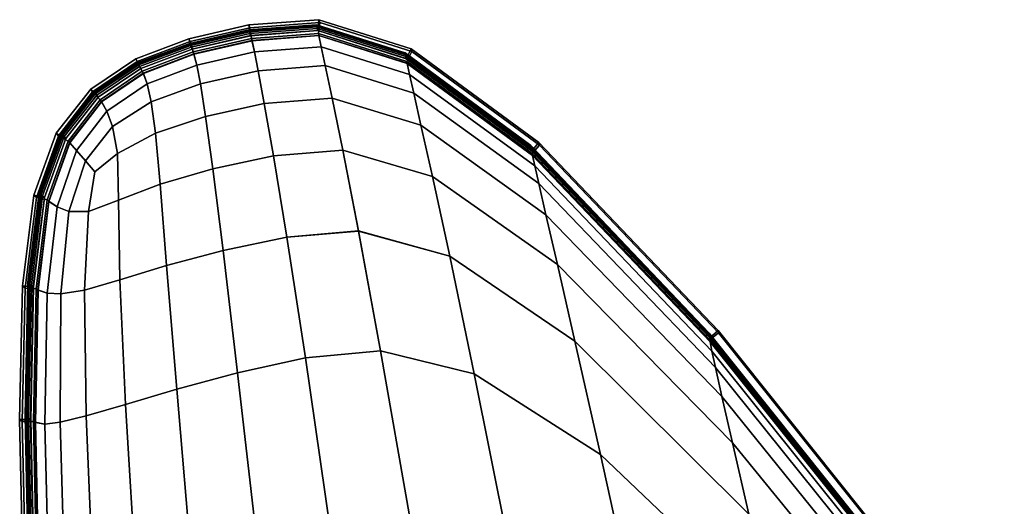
# Model space of a CAD drawing. Header units: centimetres. Extents: x -104 to 78, y 0 to 80.
# Tile 29 of 52: x -72 to -54, y 71 to 80. Entities that reach past the tile are written whole.
import ezdxf

# ---------------------------------------------------------------- set-up
doc = ezdxf.new("R2010")
doc.units = ezdxf.units.CM
doc.layers.add('Layer 01', color=18, linetype='Continuous', true_color=0x000000)

msp = doc.modelspace()

# ---------------------------------------------------------------- meshes
at = {"layer": 'Layer 01'}
mesh = msp.add_polyface(dxfattribs=at)
corners = [(-69.49, 78.84, -136.854), (-68.576, 79.187, -136.854), (-68.523, 78.988, -136.937), (-69.423, 78.649, -136.937), (-68.46, 78.65, -136.969), (-69.35, 78.327, -136.968), (-69.51, 78.879, -136.815), (-68.59, 79.228, -136.815), (-68.368, 78.06, -136.989), (-69.269, 77.76, -136.987), (-69.575, 78.994, -131.328), (-68.638, 79.345, -131.328), (-68.626, 79.316, -135.076), (-69.558, 78.965, -135.076), (-69.538, 78.93, -136.25), (-68.611, 79.28, -136.25), (-68.61, 79.277, -136.341), (-69.537, 78.927, -136.341), (-69.586, 79.014, -124.148), (-68.646, 79.365, -124.148), (-67.578, 79.609, -124.148), (-67.572, 79.589, -131.328), (-67.564, 79.559, -135.076), (-68.651, 79.377, -112.971), (-69.593, 79.026, -112.971), (-69.595, 79.03, -99.51), (-68.652, 79.381, -99.51), (-69.593, 79.026, -86.05), (-68.651, 79.377, -86.05), (-67.582, 79.621, -112.971), (-69.586, 79.014, -74.872), (-68.646, 79.365, -74.872), (-67.582, 79.621, -86.05), (-67.578, 79.609, -74.872), (-67.583, 79.625, -99.51), (-68.638, 79.345, -67.692), (-69.575, 78.994, -67.692), (-69.558, 78.965, -63.943), (-68.626, 79.316, -63.943), (-68.611, 79.28, -62.769), (-69.538, 78.93, -62.769), (-69.537, 78.927, -62.679), (-68.61, 79.277, -62.679), (-67.572, 79.589, -67.692), (-68.578, 79.193, -62.17), (-69.493, 78.845, -62.17), (-69.423, 78.649, -62.081), (-68.523, 78.988, -62.081), (-69.35, 78.327, -62.05), (-68.46, 78.651, -62.049), (-68.59, 79.228, -62.204), (-69.51, 78.879, -62.204), (-69.269, 77.76, -62.031), (-68.368, 78.06, -62.029), (-67.552, 79.52, -62.679), (-68.668, 79.467, -62.657), (-67.582, 79.716, -62.658), (-68.668, 79.467, -136.363), (-67.582, 79.716, -136.363), (-67.568, 79.666, -136.837), (-68.647, 79.418, -136.837), (-68.647, 79.418, -62.181), (-67.568, 79.666, -62.182), (-69.628, 79.104, -136.365), (-67.552, 79.52, -136.341), (-68.59, 79.228, -136.815), (-69.51, 78.879, -136.815), (-69.601, 79.055, -136.838), (-69.51, 78.879, -62.204), (-68.59, 79.228, -62.204), (-69.601, 79.055, -62.18), (-69.628, 79.104, -62.656), (-69.538, 78.93, -62.769), (-68.611, 79.28, -62.769)]
mesh.append_faces([[corners[k] for k in face] for face in [(0, 1, 2, 3), (3, 2, 4, 5), (6, 7, 1, 0), (5, 4, 8, 9), (10, 11, 12, 13), (14, 15, 16, 17), (18, 19, 11, 10), (19, 20, 21, 11), (11, 21, 22, 12), (23, 24, 25, 26), (26, 25, 27, 28), (20, 19, 23, 29), (19, 18, 24, 23), (28, 27, 30, 31), (32, 28, 31, 33), (34, 26, 28, 32), (29, 23, 26, 34), (35, 36, 37, 38), (39, 40, 41, 42), (33, 31, 35, 43), (31, 30, 36, 35), (44, 45, 46, 47), (47, 46, 48, 49), (50, 51, 45, 44), (49, 48, 52, 53), (54, 42, 55, 56), (57, 58, 59, 60), (56, 55, 61, 62), (17, 16, 57, 63), (16, 64, 58, 57), (65, 66, 67, 60), (68, 69, 61, 70), (42, 41, 71, 55), (13, 12, 15, 14), (38, 37, 72, 73)]])
mesh = msp.add_polyface(dxfattribs=at)
corners = [(-66.355, 79.682, -131.328), (-64.754, 79.173, -131.328), (-64.748, 79.144, -135.076), (-66.348, 79.653, -135.076), (-67.578, 79.609, -124.148), (-66.36, 79.703, -124.148), (-67.572, 79.589, -131.328), (-64.758, 79.193, -124.148), (-67.553, 79.523, -136.25), (-66.34, 79.616, -136.25), (-66.339, 79.613, -136.341), (-67.552, 79.52, -136.341), (-67.564, 79.559, -135.076), (-67.538, 79.47, -136.815), (-66.328, 79.563, -136.815), (-66.319, 79.523, -136.854), (-67.527, 79.429, -136.854), (-66.362, 79.715, -112.971), (-66.363, 79.719, -99.51), (-64.761, 79.209, -99.51), (-64.76, 79.205, -112.971), (-66.362, 79.715, -86.05), (-64.76, 79.205, -86.05), (-67.582, 79.621, -112.971), (-67.583, 79.625, -99.51), (-67.582, 79.621, -86.05), (-67.578, 79.609, -74.872), (-66.36, 79.703, -74.872), (-64.758, 79.193, -74.872), (-67.572, 79.589, -67.692), (-68.638, 79.345, -67.692), (-68.626, 79.316, -63.943), (-67.564, 79.559, -63.943), (-64.754, 79.173, -67.692), (-66.355, 79.682, -67.692), (-66.348, 79.653, -63.943), (-64.748, 79.144, -63.943), (-66.34, 79.616, -62.769), (-67.553, 79.523, -62.769), (-67.552, 79.52, -62.679), (-66.339, 79.613, -62.679), (-66.328, 79.563, -62.204), (-67.538, 79.47, -62.204), (-67.529, 79.435, -62.17), (-66.32, 79.528, -62.17), (-66.317, 79.811, -136.361), (-67.582, 79.716, -136.363), (-64.741, 79.105, -136.341), (-64.651, 79.283, -136.358), (-67.582, 79.716, -62.658), (-66.317, 79.811, -62.659), (-64.741, 79.105, -62.679), (-64.651, 79.283, -62.663), (-66.304, 79.761, -136.835), (-67.568, 79.666, -136.837), (-67.568, 79.666, -62.182), (-66.304, 79.761, -62.183), (-66.328, 79.563, -136.815), (-67.538, 79.47, -136.815), (-67.538, 79.47, -136.815), (-68.59, 79.228, -136.815), (-68.647, 79.418, -136.837), (-68.59, 79.228, -62.204), (-67.538, 79.47, -62.204), (-68.647, 79.418, -62.181), (-67.538, 79.47, -62.204), (-66.328, 79.563, -62.204), (-68.626, 79.316, -135.076), (-68.611, 79.28, -136.25), (-67.553, 79.523, -62.769), (-66.34, 79.616, -62.769), (-68.611, 79.28, -62.769), (-67.553, 79.523, -62.769)]
mesh.append_faces([[corners[k] for k in face] for face in [(0, 1, 2, 3), (4, 5, 0, 6), (5, 7, 1, 0), (8, 9, 10, 11), (6, 0, 3, 12), (13, 14, 15, 16), (17, 18, 19, 20), (18, 21, 22, 19), (4, 23, 17, 5), (23, 24, 18, 17), (24, 25, 21, 18), (25, 26, 27, 21), (21, 27, 28, 22), (5, 17, 20, 7), (29, 30, 31, 32), (33, 34, 35, 36), (28, 27, 34, 33), (27, 26, 29, 34), (34, 29, 32, 35), (37, 38, 39, 40), (41, 42, 43, 44), (11, 10, 45, 46), (10, 47, 48, 45), (40, 39, 49, 50), (51, 40, 50, 52), (46, 45, 53, 54), (50, 49, 55, 56), (57, 58, 54, 53), (59, 60, 61, 54), (62, 63, 55, 64), (65, 66, 56, 55), (67, 12, 8, 68), (12, 3, 9, 8), (35, 32, 69, 70), (32, 31, 71, 72)]])
mesh = msp.add_polyface(dxfattribs=at)
corners = [(-65.887, 77.45, -62.018), (-66.081, 78.392, -62.029), (-67.306, 78.295, -62.029), (-67.139, 77.35, -62.018), (-65.603, 75.991, -62.012), (-66.898, 75.88, -62.012), (-65.205, 73.826, -62.009), (-66.563, 73.696, -62.009), (-68.238, 77.115, -62.018), (-68.051, 75.636, -62.012), (-68.368, 78.06, -62.029), (-68.238, 77.115, -137), (-68.368, 78.06, -136.989), (-67.306, 78.295, -136.989), (-67.139, 77.35, -137.001), (-68.051, 75.636, -137.006), (-66.898, 75.88, -137.007), (-66.563, 73.695, -137.009), (-65.603, 75.99, -137.007), (-65.205, 73.826, -137.009), (-65.887, 77.45, -137.001), (-66.081, 78.392, -136.989), (-66.34, 79.616, -136.25), (-64.741, 79.108, -136.25), (-64.741, 79.105, -136.341), (-66.339, 79.613, -136.341), (-66.328, 79.563, -136.815), (-64.731, 79.056, -136.815), (-64.723, 79.016, -136.854), (-66.319, 79.523, -136.854), (-67.415, 78.888, -136.969), (-66.204, 78.983, -136.969), (-67.481, 79.228, -136.937), (-66.276, 79.322, -136.937), (-67.527, 79.429, -136.854), (-68.59, 79.228, -136.815), (-67.538, 79.47, -136.815), (-68.576, 79.187, -136.854), (-68.523, 78.988, -136.937), (-68.46, 78.65, -136.969), (-68.611, 79.28, -136.25), (-67.553, 79.523, -136.25), (-67.552, 79.52, -136.341), (-68.61, 79.277, -136.341), (-67.553, 79.523, -62.769), (-68.611, 79.28, -62.769), (-68.61, 79.277, -62.679), (-67.552, 79.52, -62.679), (-64.741, 79.108, -62.769), (-66.34, 79.616, -62.769), (-66.339, 79.613, -62.679), (-64.741, 79.105, -62.679), (-67.538, 79.47, -62.204), (-68.59, 79.228, -62.204), (-68.578, 79.193, -62.17), (-67.529, 79.435, -62.17), (-67.415, 78.888, -62.049), (-68.46, 78.651, -62.049), (-67.481, 79.228, -62.081), (-68.523, 78.988, -62.081), (-64.731, 79.056, -62.204), (-66.328, 79.563, -62.204), (-66.32, 79.528, -62.17), (-64.724, 79.022, -62.17), (-66.276, 79.322, -62.081), (-66.204, 78.983, -62.049), (-64.731, 79.056, -136.815), (-66.328, 79.563, -136.815), (-66.304, 79.761, -136.835), (-64.639, 79.233, -136.831), (-66.328, 79.563, -62.204), (-64.731, 79.056, -62.204), (-64.639, 79.233, -62.187), (-66.304, 79.761, -62.183), (-66.348, 79.653, -135.076), (-64.748, 79.144, -135.076), (-64.748, 79.144, -63.943), (-66.348, 79.653, -63.943), (-66.34, 79.616, -62.769), (-64.741, 79.108, -62.769)]
mesh.append_faces([[corners[k] for k in face] for face in [(0, 1, 2, 3), (4, 0, 3, 5), (6, 4, 5, 7), (5, 3, 8, 9), (3, 2, 10, 8), (11, 12, 13, 14), (15, 11, 14, 16), (17, 16, 18, 19), (16, 14, 20, 18), (14, 13, 21, 20), (22, 23, 24, 25), (26, 27, 28, 29), (30, 31, 21, 13), (32, 33, 31, 30), (34, 29, 33, 32), (35, 36, 34, 37), (37, 34, 32, 38), (38, 32, 30, 39), (39, 30, 13, 12), (40, 41, 42, 43), (44, 45, 46, 47), (48, 49, 50, 51), (52, 53, 54, 55), (56, 57, 10, 2), (58, 59, 57, 56), (55, 54, 59, 58), (60, 61, 62, 63), (62, 55, 58, 64), (64, 58, 56, 65), (65, 56, 2, 1), (66, 67, 68, 69), (70, 71, 72, 73), (74, 75, 23, 22), (76, 77, 78, 79)]])
mesh = msp.add_polyface(dxfattribs=at)
corners = [(-64.267, 76.973, -62.018), (-64.475, 77.902, -62.029), (-66.081, 78.392, -62.029), (-65.887, 77.45, -62.018), (-65.887, 77.45, -137.001), (-66.081, 78.392, -136.989), (-64.475, 77.902, -136.989), (-64.267, 76.973, -137.001), (-64.754, 79.173, -131.328), (-62.484, 77.502, -131.328), (-62.48, 77.475, -135.076), (-64.748, 79.144, -135.076), (-64.741, 79.108, -136.25), (-62.474, 77.442, -136.25), (-62.473, 77.439, -136.341), (-64.741, 79.105, -136.341), (-64.758, 79.193, -124.148), (-62.487, 77.521, -124.148), (-66.319, 79.523, -136.854), (-64.723, 79.016, -136.854), (-64.681, 78.819, -136.937), (-66.276, 79.322, -136.937), (-62.458, 77.356, -136.854), (-62.419, 77.168, -136.937), (-64.606, 78.485, -136.969), (-66.204, 78.983, -136.969), (-62.347, 76.847, -136.969), (-64.731, 79.056, -136.815), (-62.465, 77.393, -136.815), (-64.76, 79.205, -112.971), (-64.761, 79.209, -99.51), (-62.49, 77.536, -99.51), (-62.489, 77.532, -112.971), (-64.76, 79.205, -86.05), (-62.489, 77.532, -86.05), (-64.758, 79.193, -74.872), (-62.487, 77.521, -74.872), (-62.484, 77.502, -67.692), (-64.754, 79.173, -67.692), (-64.748, 79.144, -63.943), (-62.48, 77.475, -63.943), (-62.474, 77.442, -62.769), (-64.741, 79.108, -62.769), (-64.741, 79.105, -62.679), (-62.473, 77.439, -62.679), (-62.459, 77.361, -62.17), (-64.724, 79.022, -62.17), (-64.681, 78.819, -62.081), (-62.419, 77.168, -62.081), (-66.32, 79.528, -62.17), (-66.276, 79.322, -62.081), (-64.606, 78.485, -62.049), (-62.347, 76.847, -62.049), (-66.204, 78.983, -62.049), (-62.465, 77.393, -62.204), (-64.731, 79.056, -62.204), (-62.217, 76.284, -62.029), (-62.342, 77.589, -136.353), (-64.651, 79.283, -136.358), (-64.651, 79.283, -62.663), (-62.342, 77.589, -62.667), (-62.333, 77.542, -136.827), (-64.639, 79.233, -136.831), (-66.317, 79.811, -136.361), (-66.304, 79.761, -136.835), (-66.317, 79.811, -62.659), (-66.304, 79.761, -62.183), (-64.639, 79.233, -62.187), (-62.333, 77.543, -62.192), (-62.465, 77.393, -136.815), (-64.731, 79.056, -136.815), (-64.731, 79.056, -62.204), (-62.465, 77.393, -62.204), (-64.741, 79.108, -62.769), (-62.474, 77.442, -62.769)]
mesh.append_faces([[corners[k] for k in face] for face in [(0, 1, 2, 3), (4, 5, 6, 7), (8, 9, 10, 11), (12, 13, 14, 15), (16, 17, 9, 8), (18, 19, 20, 21), (19, 22, 23, 20), (21, 20, 24, 25), (20, 23, 26, 24), (27, 28, 22, 19), (25, 24, 6, 5), (29, 30, 31, 32), (30, 33, 34, 31), (33, 35, 36, 34), (16, 29, 32, 17), (37, 38, 39, 40), (41, 42, 43, 44), (36, 35, 38, 37), (45, 46, 47, 48), (46, 49, 50, 47), (48, 47, 51, 52), (47, 50, 53, 51), (54, 55, 46, 45), (51, 53, 2, 1), (52, 51, 1, 56), (15, 14, 57, 58), (44, 43, 59, 60), (58, 57, 61, 62), (63, 58, 62, 64), (59, 65, 66, 67), (60, 59, 67, 68), (69, 70, 62, 61), (71, 72, 68, 67), (11, 10, 13, 12), (40, 39, 73, 74)]])
mesh = msp.add_polyface(dxfattribs=at)
corners = [(-70.247, 78.325, -136.854), (-69.49, 78.84, -136.854), (-69.423, 78.649, -136.937), (-70.153, 78.154, -136.936), (-69.35, 78.327, -136.968), (-70.048, 77.879, -136.966), (-70.272, 78.362, -136.815), (-69.51, 78.879, -136.815), (-70.355, 78.474, -131.328), (-69.575, 78.994, -131.328), (-69.558, 78.965, -135.076), (-70.334, 78.446, -135.076), (-70.309, 78.412, -136.25), (-69.538, 78.93, -136.25), (-69.537, 78.927, -136.341), (-70.307, 78.409, -136.341), (-70.965, 77.742, -124.148), (-70.369, 78.493, -124.148), (-70.948, 77.724, -131.328), (-69.586, 79.014, -124.148), (-69.593, 79.026, -112.971), (-70.377, 78.505, -112.971), (-70.38, 78.509, -99.51), (-69.595, 79.03, -99.51), (-70.377, 78.505, -86.05), (-69.593, 79.026, -86.05), (-70.975, 77.753, -112.971), (-70.979, 77.757, -99.51), (-70.975, 77.753, -86.05), (-70.965, 77.742, -74.872), (-70.369, 78.493, -74.872), (-69.586, 79.014, -74.872), (-69.575, 78.994, -67.692), (-70.355, 78.474, -67.692), (-70.334, 78.446, -63.943), (-69.558, 78.965, -63.943), (-69.538, 78.93, -62.769), (-70.309, 78.412, -62.769), (-70.307, 78.409, -62.679), (-69.537, 78.927, -62.679), (-70.948, 77.724, -67.692), (-69.493, 78.845, -62.17), (-70.25, 78.331, -62.17), (-70.153, 78.154, -62.082), (-69.423, 78.649, -62.081), (-70.048, 77.879, -62.052), (-69.35, 78.327, -62.05), (-69.51, 78.879, -62.204), (-70.272, 78.362, -62.204), (-70.892, 77.662, -62.679), (-71.066, 77.759, -62.655), (-70.442, 78.555, -62.655), (-69.628, 79.104, -136.365), (-68.668, 79.467, -136.363), (-68.647, 79.418, -136.837), (-69.601, 79.055, -136.838), (-70.442, 78.555, -136.365), (-70.407, 78.507, -136.839), (-71.066, 77.759, -136.365), (-71.025, 77.712, -136.839), (-71.025, 77.712, -62.18), (-70.407, 78.507, -62.179), (-69.628, 79.104, -62.656), (-69.601, 79.055, -62.18), (-68.668, 79.467, -62.657), (-68.647, 79.418, -62.181), (-69.51, 78.879, -136.815), (-70.272, 78.362, -136.815), (-70.272, 78.362, -62.204), (-69.51, 78.879, -62.204), (-70.309, 78.412, -62.769), (-69.538, 78.93, -62.769)]
mesh.append_faces([[corners[k] for k in face] for face in [(0, 1, 2, 3), (3, 2, 4, 5), (6, 7, 1, 0), (8, 9, 10, 11), (12, 13, 14, 15), (16, 17, 8, 18), (17, 19, 9, 8), (20, 21, 22, 23), (23, 22, 24, 25), (19, 17, 21, 20), (17, 16, 26, 21), (21, 26, 27, 22), (22, 27, 28, 24), (24, 28, 29, 30), (25, 24, 30, 31), (32, 33, 34, 35), (36, 37, 38, 39), (31, 30, 33, 32), (30, 29, 40, 33), (41, 42, 43, 44), (44, 43, 45, 46), (47, 48, 42, 41), (38, 49, 50, 51), (52, 53, 54, 55), (56, 52, 55, 57), (58, 56, 57, 59), (51, 50, 60, 61), (62, 51, 61, 63), (64, 62, 63, 65), (15, 14, 52, 56), (66, 67, 57, 55), (68, 69, 63, 61), (39, 38, 51, 62), (11, 10, 13, 12), (35, 34, 70, 71)]])
mesh = msp.add_polyface(dxfattribs=at)
corners = [(-68.051, 75.636, -62.012), (-68.238, 77.115, -62.018), (-69.186, 76.839, -62.02), (-69.071, 75.368, -62.014), (-69.94, 76.546, -62.025), (-69.916, 75.11, -62.02), (-68.368, 78.06, -62.029), (-69.269, 77.76, -62.031), (-69.957, 77.392, -62.035), (-70.365, 77.057, -62.039), (-70.485, 76.342, -62.035), (-70.539, 77.259, -62.053), (-70.838, 76.34, -62.052), (-70.698, 77.445, -62.082), (-71.051, 76.425, -62.082), (-70.825, 77.589, -62.17), (-71.201, 76.527, -62.17), (-70.365, 77.057, -136.979), (-70.485, 76.342, -136.983), (-70.838, 76.34, -136.966), (-70.539, 77.259, -136.965), (-70.698, 77.445, -136.936), (-71.051, 76.425, -136.936), (-71.197, 76.523, -136.854), (-70.821, 77.584, -136.854), (-69.916, 75.11, -136.998), (-69.94, 76.546, -136.993), (-69.186, 76.839, -136.998), (-69.071, 75.368, -137.004), (-68.238, 77.115, -137), (-68.051, 75.636, -137.006), (-69.957, 77.392, -136.983), (-69.269, 77.76, -136.987), (-68.368, 78.06, -136.989), (-70.851, 77.617, -136.815), (-70.272, 78.362, -136.815), (-70.247, 78.325, -136.854), (-70.048, 77.879, -136.966), (-69.35, 78.327, -136.968), (-70.153, 78.154, -136.936), (-70.894, 77.665, -136.25), (-70.309, 78.412, -136.25), (-70.307, 78.409, -136.341), (-70.892, 77.662, -136.341), (-70.948, 77.724, -131.328), (-70.355, 78.474, -131.328), (-70.334, 78.446, -135.076), (-70.924, 77.698, -135.076), (-70.355, 78.474, -67.692), (-70.948, 77.724, -67.692), (-70.924, 77.698, -63.943), (-70.334, 78.446, -63.943), (-70.309, 78.412, -62.769), (-70.894, 77.665, -62.769), (-70.892, 77.662, -62.679), (-70.307, 78.409, -62.679), (-70.272, 78.362, -62.204), (-70.851, 77.617, -62.204), (-70.25, 78.331, -62.17), (-70.153, 78.154, -62.082), (-70.048, 77.879, -62.052), (-69.35, 78.327, -62.05), (-70.442, 78.555, -136.365), (-71.066, 77.759, -136.365), (-70.272, 78.362, -136.815), (-70.851, 77.617, -136.815), (-71.025, 77.712, -136.839), (-70.407, 78.507, -136.839), (-70.851, 77.617, -62.204), (-70.272, 78.362, -62.204), (-70.407, 78.507, -62.179), (-71.025, 77.712, -62.18), (-70.894, 77.665, -62.769), (-70.309, 78.412, -62.769)]
mesh.append_faces([[corners[k] for k in face] for face in [(0, 1, 2, 3), (3, 2, 4, 5), (1, 6, 7, 2), (2, 7, 8, 4), (4, 8, 9, 10), (10, 9, 11, 12), (12, 11, 13, 14), (14, 13, 15, 16), (17, 18, 19, 20), (21, 22, 23, 24), (20, 19, 22, 21), (25, 26, 27, 28), (28, 27, 29, 30), (18, 17, 31, 26), (26, 31, 32, 27), (27, 32, 33, 29), (34, 35, 36, 24), (37, 38, 32, 31), (20, 37, 31, 17), (21, 39, 37, 20), (24, 36, 39, 21), (40, 41, 42, 43), (44, 45, 46, 47), (48, 49, 50, 51), (52, 53, 54, 55), (56, 57, 15, 58), (58, 15, 13, 59), (59, 13, 11, 60), (60, 11, 9, 8), (61, 60, 8, 7), (43, 42, 62, 63), (64, 65, 66, 67), (68, 69, 70, 71), (47, 46, 41, 40), (51, 50, 72, 73)]])
mesh = msp.add_polyface(dxfattribs=at)
corners = [(-61.691, 74, -62.012), (-62.009, 75.387, -62.018), (-64.267, 76.973, -62.018), (-63.955, 75.535, -62.012), (-63.512, 73.406, -62.009), (-65.603, 75.991, -62.012), (-65.205, 73.826, -62.009), (-65.887, 77.45, -62.018), (-62.217, 76.284, -62.029), (-64.475, 77.902, -62.029), (-65.205, 73.826, -137.009), (-65.603, 75.99, -137.007), (-63.955, 75.535, -137.007), (-63.512, 73.406, -137.009), (-65.887, 77.45, -137.001), (-64.267, 76.973, -137.001), (-62.009, 75.387, -137.001), (-61.691, 74, -137.007), (-64.475, 77.902, -136.989), (-62.217, 76.284, -136.989), (-62.487, 77.521, -124.148), (-59.263, 74.129, -124.148), (-59.261, 74.113, -131.328), (-62.484, 77.502, -131.328), (-59.259, 74.09, -135.076), (-62.48, 77.475, -135.076), (-62.474, 77.442, -136.25), (-59.255, 74.061, -136.25), (-59.255, 74.059, -136.341), (-62.473, 77.439, -136.341), (-62.465, 77.393, -136.815), (-59.251, 74.02, -136.815), (-59.246, 73.987, -136.854), (-62.458, 77.356, -136.854), (-59.216, 73.817, -136.937), (-62.419, 77.168, -136.937), (-59.152, 73.52, -136.969), (-62.347, 76.847, -136.969), (-59.036, 72.997, -136.989), (-64.606, 78.485, -136.969), (-62.489, 77.532, -86.05), (-62.487, 77.521, -74.872), (-59.263, 74.129, -74.872), (-59.264, 74.139, -86.05), (-62.49, 77.536, -99.51), (-59.264, 74.142, -99.51), (-62.489, 77.532, -112.971), (-59.264, 74.139, -112.971), (-62.484, 77.502, -67.692), (-59.261, 74.113, -67.692), (-59.255, 74.061, -62.769), (-62.474, 77.442, -62.769), (-62.473, 77.439, -62.679), (-59.255, 74.059, -62.679), (-62.48, 77.475, -63.943), (-59.259, 74.09, -63.943), (-59.251, 74.02, -62.204), (-62.465, 77.393, -62.204), (-62.459, 77.361, -62.17), (-59.247, 73.991, -62.17), (-59.152, 73.52, -62.049), (-62.347, 76.847, -62.049), (-59.036, 72.997, -62.029), (-59.216, 73.817, -62.081), (-62.419, 77.168, -62.081), (-59.105, 74.191, -136.351), (-62.342, 77.589, -136.353), (-62.342, 77.589, -62.667), (-59.105, 74.191, -62.67), (-59.1, 74.151, -136.824), (-62.333, 77.542, -136.827), (-62.333, 77.543, -62.192), (-59.1, 74.151, -62.194), (-59.251, 74.02, -136.815), (-62.465, 77.393, -136.815), (-62.465, 77.393, -62.204), (-59.251, 74.02, -62.204), (-62.474, 77.442, -62.769), (-59.255, 74.061, -62.769)]
mesh.append_faces([[corners[k] for k in face] for face in [(0, 1, 2, 3), (4, 3, 5, 6), (3, 2, 7, 5), (1, 8, 9, 2), (10, 11, 12, 13), (11, 14, 15, 12), (12, 15, 16, 17), (15, 18, 19, 16), (20, 21, 22, 23), (23, 22, 24, 25), (26, 27, 28, 29), (30, 31, 32, 33), (33, 32, 34, 35), (35, 34, 36, 37), (37, 36, 38, 19), (39, 37, 19, 18), (40, 41, 42, 43), (44, 40, 43, 45), (46, 44, 45, 47), (20, 46, 47, 21), (42, 41, 48, 49), (50, 51, 52, 53), (49, 48, 54, 55), (56, 57, 58, 59), (60, 61, 8, 62), (63, 64, 61, 60), (59, 58, 64, 63), (29, 28, 65, 66), (53, 52, 67, 68), (66, 65, 69, 70), (68, 67, 71, 72), (73, 74, 70, 69), (75, 76, 72, 71), (25, 24, 27, 26), (55, 54, 77, 78)]])
mesh = msp.add_polyface(dxfattribs=at)
corners = [(-71.201, 76.527, -62.17), (-70.825, 77.589, -62.17), (-70.851, 77.617, -62.204), (-71.231, 76.552, -62.204), (-71.48, 74.985, -62.769), (-71.278, 76.596, -62.769), (-71.311, 76.627, -63.943), (-71.514, 75.013, -63.943), (-71.337, 76.651, -67.692), (-71.542, 75.035, -67.692), (-70.894, 77.665, -62.769), (-70.924, 77.698, -63.943), (-70.948, 77.724, -67.692), (-70.965, 77.742, -74.872), (-71.356, 76.668, -74.872), (-71.561, 75.05, -74.872), (-71.572, 75.059, -86.05), (-71.367, 76.679, -86.05), (-71.371, 76.682, -99.51), (-71.576, 75.063, -99.51), (-71.367, 76.679, -112.971), (-71.572, 75.059, -112.971), (-70.975, 77.753, -86.05), (-70.979, 77.757, -99.51), (-70.975, 77.753, -112.971), (-70.965, 77.742, -124.148), (-71.356, 76.668, -124.148), (-71.561, 75.05, -124.148), (-71.278, 76.596, -136.25), (-71.48, 74.985, -136.25), (-71.514, 75.013, -135.076), (-71.311, 76.627, -135.076), (-71.542, 75.035, -131.328), (-71.337, 76.651, -131.328), (-70.948, 77.724, -131.328), (-70.924, 77.698, -135.076), (-70.894, 77.665, -136.25), (-70.821, 77.584, -136.854), (-71.197, 76.523, -136.854), (-71.231, 76.552, -136.815), (-70.851, 77.617, -136.815), (-71.276, 76.594, -136.341), (-70.892, 77.662, -136.341), (-71.066, 77.759, -136.365), (-71.469, 76.64, -136.363), (-71.477, 74.983, -136.341), (-71.676, 74.998, -136.362), (-71.629, 74.959, -62.183), (-71.424, 76.597, -62.181), (-71.469, 76.64, -62.657), (-71.676, 74.998, -62.659), (-71.025, 77.712, -62.18), (-71.066, 77.759, -62.655), (-71.025, 77.712, -136.839), (-71.424, 76.597, -136.837), (-71.629, 74.959, -136.836), (-71.231, 76.552, -62.204), (-70.851, 77.617, -62.204), (-70.851, 77.617, -136.815), (-71.231, 76.552, -136.815), (-71.276, 76.594, -62.679), (-71.477, 74.983, -62.679), (-70.892, 77.662, -62.679), (-70.894, 77.665, -62.769), (-71.278, 76.596, -62.769)]
mesh.append_faces([[corners[k] for k in face] for face in [(0, 1, 2, 3), (4, 5, 6, 7), (7, 6, 8, 9), (5, 10, 11, 6), (6, 11, 12, 8), (8, 12, 13, 14), (9, 8, 14, 15), (16, 17, 18, 19), (19, 18, 20, 21), (15, 14, 17, 16), (14, 13, 22, 17), (17, 22, 23, 18), (18, 23, 24, 20), (20, 24, 25, 26), (21, 20, 26, 27), (28, 29, 30, 31), (31, 30, 32, 33), (33, 32, 27, 26), (34, 33, 26, 25), (35, 31, 33, 34), (36, 28, 31, 35), (37, 38, 39, 40), (41, 42, 43, 44), (45, 41, 44, 46), (47, 48, 49, 50), (48, 51, 52, 49), (53, 54, 44, 43), (54, 55, 46, 44), (56, 57, 51, 48), (58, 59, 54, 53), (60, 61, 50, 49), (62, 60, 49, 52), (42, 41, 28, 36), (60, 62, 63, 64)]])
mesh = msp.add_polyface(dxfattribs=at)
corners = [(-67.788, 73.425, -62.01), (-68.051, 75.636, -62.012), (-69.071, 75.368, -62.014), (-68.887, 73.131, -62.012), (-69.916, 75.11, -62.02), (-69.813, 72.855, -62.018), (-69.94, 76.546, -62.025), (-70.485, 76.342, -62.035), (-70.557, 74.923, -62.031), (-70.524, 72.645, -62.029), (-70.982, 74.854, -62.05), (-70.838, 76.34, -62.052), (-71.051, 76.425, -62.082), (-71.232, 74.864, -62.081), (-71.201, 76.527, -62.17), (-71.399, 74.925, -62.17), (-71.231, 76.552, -62.204), (-71.43, 74.945, -62.204), (-71.529, 72.581, -62.769), (-71.48, 74.985, -62.769), (-71.514, 75.013, -63.943), (-71.564, 72.604, -63.943), (-71.542, 75.035, -67.692), (-71.592, 72.622, -67.692), (-71.561, 75.05, -74.872), (-71.611, 72.635, -74.872), (-71.623, 72.643, -86.05), (-71.572, 75.059, -86.05), (-71.576, 75.063, -99.51), (-71.626, 72.645, -99.51), (-71.572, 75.059, -112.971), (-71.623, 72.643, -112.971), (-71.561, 75.05, -124.148), (-71.611, 72.635, -124.148), (-71.48, 74.985, -136.25), (-71.529, 72.581, -136.25), (-71.564, 72.604, -135.076), (-71.514, 75.013, -135.076), (-71.592, 72.622, -131.328), (-71.542, 75.035, -131.328), (-70.838, 76.34, -136.966), (-70.982, 74.854, -136.968), (-71.232, 74.864, -136.937), (-71.051, 76.425, -136.936), (-71.394, 74.922, -136.854), (-71.197, 76.523, -136.854), (-70.485, 76.342, -136.983), (-70.557, 74.923, -136.987), (-71.43, 74.945, -136.815), (-71.231, 76.552, -136.815), (-69.813, 72.855, -137), (-69.916, 75.11, -136.998), (-69.071, 75.368, -137.004), (-68.887, 73.131, -137.006), (-68.051, 75.636, -137.006), (-67.788, 73.425, -137.008), (-70.524, 72.645, -136.989), (-69.94, 76.546, -136.993), (-71.527, 72.579, -136.341), (-71.477, 74.983, -136.341), (-71.676, 74.998, -136.362), (-71.726, 72.579, -136.361), (-71.678, 72.547, -62.184), (-71.629, 74.959, -62.183), (-71.676, 74.998, -62.659), (-71.726, 72.579, -62.659), (-71.43, 74.945, -62.204), (-71.231, 76.552, -62.204), (-71.424, 76.597, -62.181), (-71.231, 76.552, -136.815), (-71.43, 74.945, -136.815), (-71.629, 74.959, -136.836), (-71.424, 76.597, -136.837), (-71.477, 74.983, -62.679), (-71.527, 72.579, -62.679), (-71.276, 76.594, -136.341), (-71.278, 76.596, -136.25), (-71.276, 76.594, -62.679), (-71.278, 76.596, -62.769), (-71.48, 74.985, -62.769), (-71.48, 74.985, -62.769), (-71.529, 72.581, -62.769)]
mesh.append_faces([[corners[k] for k in face] for face in [(0, 1, 2, 3), (3, 2, 4, 5), (4, 6, 7, 8), (5, 4, 8, 9), (10, 11, 12, 13), (13, 12, 14, 15), (8, 7, 11, 10), (15, 14, 16, 17), (18, 19, 20, 21), (21, 20, 22, 23), (23, 22, 24, 25), (26, 27, 28, 29), (29, 28, 30, 31), (25, 24, 27, 26), (31, 30, 32, 33), (34, 35, 36, 37), (37, 36, 38, 39), (39, 38, 33, 32), (40, 41, 42, 43), (43, 42, 44, 45), (46, 47, 41, 40), (45, 44, 48, 49), (50, 51, 52, 53), (53, 52, 54, 55), (56, 47, 51, 50), (47, 46, 57, 51), (58, 59, 60, 61), (62, 63, 64, 65), (66, 67, 68, 63), (69, 70, 71, 72), (73, 74, 65, 64), (59, 58, 35, 34), (75, 59, 34, 76), (73, 77, 78, 79), (74, 73, 80, 81)]])
mesh = msp.add_polyface(dxfattribs=at)
corners = [(-61.232, 71.95, -62.009), (-61.691, 74, -62.012), (-63.955, 75.535, -62.012), (-63.512, 73.406, -62.009), (-57.498, 66.316, -62.009), (-58.11, 68.973, -62.009), (-60.597, 69.067, -62.009), (-58.548, 70.87, -62.012), (-58.844, 72.16, -62.018), (-62.009, 75.387, -62.018), (-59.036, 72.997, -62.029), (-62.217, 76.284, -62.029), (-64.671, 70.772, -62.009), (-65.205, 73.826, -62.009), (-66.563, 73.696, -62.009), (-66.116, 70.607, -62.009), (-62.91, 70.405, -62.009), (-67.788, 73.425, -62.01), (-67.431, 70.285, -62.009), (-66.898, 75.88, -62.012), (-68.051, 75.636, -62.012), (-67.788, 73.425, -137.008), (-68.051, 75.636, -137.006), (-66.898, 75.88, -137.007), (-66.563, 73.695, -137.009), (-67.431, 70.285, -137.009), (-66.116, 70.607, -137.009), (-63.512, 73.406, -137.009), (-63.955, 75.535, -137.007), (-61.691, 74, -137.007), (-61.232, 71.95, -137.009), (-65.205, 73.826, -137.009), (-64.671, 70.772, -137.009), (-62.009, 75.387, -137.001), (-62.217, 76.284, -136.989), (-59.036, 72.997, -136.989), (-58.844, 72.16, -137.001), (-58.548, 70.87, -137.007), (-58.11, 68.973, -137.009), (-60.597, 69.066, -137.009), (-57.498, 66.316, -137.009), (-62.91, 70.405, -137.009), (-54.961, 68.647, -62.204), (-59.251, 74.02, -62.204), (-59.247, 73.991, -62.17), (-54.96, 68.625, -62.17), (-59.216, 73.817, -62.081), (-54.945, 68.48, -62.081), (-54.955, 68.729, -74.872), (-59.263, 74.129, -74.872), (-59.261, 74.113, -67.692), (-54.956, 68.717, -67.692), (-59.259, 74.09, -63.943), (-54.957, 68.699, -63.943), (-54.959, 68.678, -62.769), (-59.255, 74.061, -62.769), (-59.255, 74.059, -62.679), (-54.959, 68.676, -62.679), (-54.955, 68.729, -124.148), (-59.263, 74.129, -124.148), (-59.264, 74.139, -112.971), (-54.955, 68.736, -112.971), (-59.264, 74.142, -99.51), (-54.955, 68.738, -99.51), (-59.264, 74.139, -86.05), (-54.955, 68.736, -86.05), (-54.956, 68.717, -131.328), (-59.261, 74.113, -131.328), (-59.255, 74.061, -136.25), (-54.959, 68.678, -136.25), (-54.959, 68.676, -136.341), (-59.255, 74.059, -136.341), (-54.957, 68.699, -135.076), (-59.259, 74.09, -135.076), (-59.251, 74.02, -136.815), (-54.961, 68.647, -136.815), (-54.96, 68.621, -136.854), (-59.246, 73.987, -136.854), (-59.255, 74.061, -62.769), (-54.959, 68.678, -62.769)]
mesh.append_faces([[corners[k] for k in face] for face in [(0, 1, 2, 3), (4, 5, 0, 6), (5, 7, 1, 0), (7, 8, 9, 1), (8, 10, 11, 9), (12, 13, 14, 15), (16, 3, 13, 12), (6, 0, 3, 16), (15, 14, 17, 18), (14, 19, 20, 17), (21, 22, 23, 24), (25, 21, 24, 26), (27, 28, 29, 30), (26, 24, 31, 32), (33, 34, 35, 36), (29, 33, 36, 37), (30, 29, 37, 38), (39, 30, 38, 40), (41, 27, 30, 39), (32, 31, 27, 41), (42, 43, 44, 45), (45, 44, 46, 47), (48, 49, 50, 51), (51, 50, 52, 53), (54, 55, 56, 57), (58, 59, 60, 61), (61, 60, 62, 63), (63, 62, 64, 65), (65, 64, 49, 48), (59, 58, 66, 67), (68, 69, 70, 71), (67, 66, 72, 73), (74, 75, 76, 77), (73, 72, 69, 68), (53, 52, 78, 79)]])
mesh = msp.add_polyface(dxfattribs=at)
corners = [(-69.617, 69.585, -62.018), (-69.813, 72.855, -62.018), (-70.524, 72.645, -62.029), (-70.387, 69.314, -62.029), (-68.615, 69.926, -62.012), (-68.887, 73.131, -62.012), (-67.431, 70.285, -62.009), (-67.788, 73.425, -62.01), (-70.995, 72.532, -62.049), (-70.982, 74.854, -62.05), (-71.232, 74.864, -62.081), (-71.27, 72.499, -62.081), (-71.399, 74.925, -62.17), (-71.447, 72.532, -62.17), (-70.895, 69.156, -62.049), (-70.557, 74.923, -62.031), (-71.43, 74.945, -62.204), (-71.479, 72.548, -62.204), (-71.517, 69.161, -67.692), (-71.592, 72.622, -67.692), (-71.611, 72.635, -74.872), (-71.537, 69.17, -74.872), (-71.49, 69.147, -63.943), (-71.564, 72.604, -63.943), (-71.455, 69.131, -62.769), (-71.529, 72.581, -62.769), (-71.623, 72.643, -86.05), (-71.548, 69.176, -86.05), (-71.548, 69.176, -112.971), (-71.623, 72.643, -112.971), (-71.611, 72.635, -124.148), (-71.537, 69.17, -124.148), (-71.552, 69.177, -99.51), (-71.626, 72.645, -99.51), (-71.529, 72.581, -136.25), (-71.455, 69.131, -136.25), (-71.49, 69.147, -135.076), (-71.564, 72.604, -135.076), (-71.517, 69.161, -131.328), (-71.592, 72.622, -131.328), (-70.982, 74.854, -136.968), (-70.995, 72.532, -136.969), (-71.27, 72.499, -136.937), (-71.232, 74.864, -136.937), (-71.442, 72.529, -136.854), (-71.394, 74.922, -136.854), (-70.557, 74.923, -136.987), (-70.524, 72.645, -136.989), (-70.387, 69.314, -136.989), (-70.895, 69.155, -136.969), (-71.479, 72.548, -136.815), (-71.43, 74.945, -136.815), (-69.813, 72.855, -137), (-69.617, 69.585, -137.001), (-68.615, 69.926, -137.007), (-68.887, 73.131, -137.006), (-67.788, 73.425, -137.008), (-67.431, 70.285, -137.009), (-71.453, 69.13, -136.341), (-71.527, 72.579, -136.341), (-71.726, 72.579, -136.361), (-71.652, 69.124, -136.361), (-71.527, 72.579, -62.679), (-71.453, 69.13, -62.679), (-71.652, 69.124, -62.66), (-71.726, 72.579, -62.659), (-71.605, 69.101, -62.184), (-71.678, 72.547, -62.184), (-71.629, 74.959, -136.836), (-71.678, 72.547, -136.835), (-71.676, 74.998, -136.362), (-71.479, 72.548, -62.204), (-71.43, 74.945, -62.204), (-71.629, 74.959, -62.183), (-71.43, 74.945, -136.815), (-71.479, 72.548, -136.815), (-71.529, 72.581, -62.769), (-71.455, 69.131, -62.769)]
mesh.append_faces([[corners[k] for k in face] for face in [(0, 1, 2, 3), (4, 5, 1, 0), (6, 7, 5, 4), (8, 9, 10, 11), (11, 10, 12, 13), (3, 2, 8, 14), (2, 15, 9, 8), (13, 12, 16, 17), (18, 19, 20, 21), (22, 23, 19, 18), (24, 25, 23, 22), (21, 20, 26, 27), (28, 29, 30, 31), (32, 33, 29, 28), (27, 26, 33, 32), (34, 35, 36, 37), (37, 36, 38, 39), (39, 38, 31, 30), (40, 41, 42, 43), (43, 42, 44, 45), (46, 47, 41, 40), (47, 48, 49, 41), (45, 44, 50, 51), (48, 47, 52, 53), (54, 55, 56, 57), (53, 52, 55, 54), (58, 59, 60, 61), (62, 63, 64, 65), (66, 67, 65, 64), (68, 69, 60, 70), (71, 72, 73, 67), (74, 75, 69, 68), (59, 58, 35, 34), (63, 62, 76, 77)]])
mesh = msp.add_polyface(dxfattribs=at)
corners = [(-54.654, 67.016, -62.018), (-54.809, 67.759, -62.029), (-59.036, 72.997, -62.029), (-58.844, 72.16, -62.018), (-54.407, 65.88, -62.012), (-58.548, 70.87, -62.012), (-54.037, 64.225, -62.009), (-58.11, 68.973, -62.009), (-54.959, 68.676, -62.679), (-59.255, 74.059, -62.679), (-59.105, 74.191, -62.67), (-54.8, 68.798, -62.671), (-58.11, 68.973, -137.009), (-58.548, 70.87, -137.007), (-54.407, 65.879, -137.007), (-54.037, 64.225, -137.009), (-58.844, 72.16, -137.001), (-54.654, 67.016, -137.001), (-59.036, 72.997, -136.989), (-54.809, 67.759, -136.989), (-50.076, 62.071, -62.679), (-49.914, 62.188, -62.672), (-54.945, 68.48, -62.081), (-59.216, 73.817, -62.081), (-59.152, 73.52, -62.049), (-54.9, 68.222, -62.049), (-50.062, 62.094, -67.692), (-54.956, 68.717, -67.692), (-54.957, 68.699, -63.943), (-50.068, 62.084, -63.943), (-50.076, 62.072, -62.769), (-54.959, 68.678, -62.769), (-50.058, 62.101, -74.872), (-54.955, 68.729, -74.872), (-50.056, 62.106, -112.971), (-54.955, 68.736, -112.971), (-54.955, 68.738, -99.51), (-50.055, 62.107, -99.51), (-54.955, 68.736, -86.05), (-50.056, 62.106, -86.05), (-50.058, 62.101, -124.148), (-54.955, 68.729, -124.148), (-54.956, 68.717, -131.328), (-50.062, 62.094, -131.328), (-50.068, 62.084, -135.076), (-54.957, 68.699, -135.076), (-54.959, 68.678, -136.25), (-50.076, 62.072, -136.25), (-50.076, 62.071, -136.341), (-54.959, 68.676, -136.341), (-54.961, 68.647, -62.204), (-50.086, 62.053, -62.204), (-49.924, 62.171, -62.196), (-54.802, 68.769, -62.195), (-59.152, 73.52, -136.969), (-54.9, 68.222, -136.969), (-59.216, 73.817, -136.937), (-54.945, 68.48, -136.937), (-59.246, 73.987, -136.854), (-54.96, 68.621, -136.854), (-59.251, 74.02, -62.204), (-54.961, 68.647, -62.204), (-59.1, 74.151, -62.194), (-54.8, 68.798, -136.349), (-49.914, 62.188, -136.349), (-49.924, 62.171, -136.823), (-54.802, 68.769, -136.823), (-59.105, 74.191, -136.351), (-59.1, 74.151, -136.824), (-50.086, 62.053, -136.815), (-54.961, 68.647, -136.815), (-54.961, 68.647, -136.815), (-59.251, 74.02, -136.815), (-59.255, 74.059, -136.341), (-54.959, 68.678, -62.769), (-50.076, 62.072, -62.769)]
mesh.append_faces([[corners[k] for k in face] for face in [(0, 1, 2, 3), (4, 0, 3, 5), (6, 4, 5, 7), (8, 9, 10, 11), (12, 13, 14, 15), (13, 16, 17, 14), (16, 18, 19, 17), (20, 8, 11, 21), (22, 23, 24, 25), (25, 24, 2, 1), (26, 27, 28, 29), (30, 31, 8, 20), (32, 33, 27, 26), (34, 35, 36, 37), (37, 36, 38, 39), (40, 41, 35, 34), (39, 38, 33, 32), (42, 43, 44, 45), (46, 47, 48, 49), (41, 40, 43, 42), (50, 51, 52, 53), (54, 55, 19, 18), (56, 57, 55, 54), (58, 59, 57, 56), (60, 61, 53, 62), (11, 10, 62, 53), (21, 11, 53, 52), (63, 64, 65, 66), (67, 63, 66, 68), (69, 70, 66, 65), (71, 72, 68, 66), (49, 48, 64, 63), (73, 49, 63, 67), (45, 44, 47, 46), (29, 28, 74, 75)]])
mesh = msp.add_polyface(dxfattribs=at)
corners = [(-68.252, 65.69, -62.012), (-68.615, 69.926, -62.012), (-69.617, 69.585, -62.018), (-69.333, 65.247, -62.018), (-70.387, 69.314, -62.029), (-70.161, 64.887, -62.029), (-71.373, 69.097, -62.17), (-71.447, 72.532, -62.17), (-71.479, 72.548, -62.204), (-71.406, 69.107, -62.204), (-71.189, 69.09, -62.081), (-71.27, 72.499, -62.081), (-70.895, 69.156, -62.049), (-70.995, 72.532, -62.049), (-70.705, 64.664, -62.049), (-71.017, 64.558, -62.081), (-71.208, 64.532, -62.17), (-71.289, 64.547, -62.769), (-71.455, 69.131, -62.769), (-71.49, 69.147, -63.943), (-71.323, 64.555, -63.943), (-71.517, 69.161, -67.692), (-71.351, 64.562, -67.692), (-71.537, 69.17, -74.872), (-71.37, 64.567, -74.872), (-71.287, 64.547, -136.341), (-71.453, 69.13, -136.341), (-71.652, 69.124, -136.361), (-71.486, 64.539, -136.36), (-71.548, 69.176, -86.05), (-71.381, 64.569, -86.05), (-71.552, 69.177, -99.51), (-71.385, 64.57, -99.51), (-71.548, 69.176, -112.971), (-71.381, 64.569, -112.971), (-71.537, 69.17, -124.148), (-71.37, 64.567, -124.148), (-71.517, 69.161, -131.328), (-71.351, 64.562, -131.328), (-71.49, 69.147, -135.076), (-71.323, 64.555, -135.076), (-71.455, 69.131, -136.25), (-71.29, 64.547, -136.25), (-70.995, 72.532, -136.969), (-70.895, 69.155, -136.969), (-71.189, 69.09, -136.937), (-71.27, 72.499, -136.937), (-71.368, 69.095, -136.854), (-71.442, 72.529, -136.854), (-71.406, 69.107, -136.815), (-71.479, 72.548, -136.815), (-70.387, 69.314, -136.989), (-70.161, 64.887, -136.989), (-70.705, 64.664, -136.969), (-71.017, 64.558, -136.937), (-71.203, 64.531, -136.854), (-69.617, 69.585, -137.001), (-69.333, 65.247, -137.001), (-68.615, 69.926, -137.007), (-68.252, 65.69, -137.007), (-71.439, 64.528, -62.184), (-71.605, 69.101, -62.184), (-71.652, 69.124, -62.66), (-71.486, 64.539, -62.66), (-71.678, 72.547, -136.835), (-71.604, 69.101, -136.834), (-71.726, 72.579, -136.361), (-71.439, 64.528, -136.834), (-71.406, 69.107, -62.204), (-71.479, 72.548, -62.204), (-71.678, 72.547, -62.184), (-71.479, 72.548, -136.815), (-71.406, 69.107, -136.815), (-71.453, 69.13, -62.679), (-71.287, 64.547, -62.679), (-71.455, 69.131, -62.769), (-71.289, 64.547, -62.769)]
mesh.append_faces([[corners[k] for k in face] for face in [(0, 1, 2, 3), (3, 2, 4, 5), (6, 7, 8, 9), (10, 11, 7, 6), (12, 13, 11, 10), (5, 4, 12, 14), (14, 12, 10, 15), (15, 10, 6, 16), (17, 18, 19, 20), (20, 19, 21, 22), (22, 21, 23, 24), (25, 26, 27, 28), (24, 23, 29, 30), (30, 29, 31, 32), (32, 31, 33, 34), (34, 33, 35, 36), (37, 38, 36, 35), (39, 40, 38, 37), (41, 42, 40, 39), (43, 44, 45, 46), (46, 45, 47, 48), (48, 47, 49, 50), (51, 52, 53, 44), (45, 54, 55, 47), (44, 53, 54, 45), (52, 51, 56, 57), (57, 56, 58, 59), (60, 61, 62, 63), (64, 65, 27, 66), (65, 67, 28, 27), (68, 69, 70, 61), (71, 72, 65, 64), (73, 74, 63, 62), (26, 25, 42, 41), (74, 73, 75, 76)]])

doc.saveas('drawing.dxf')
